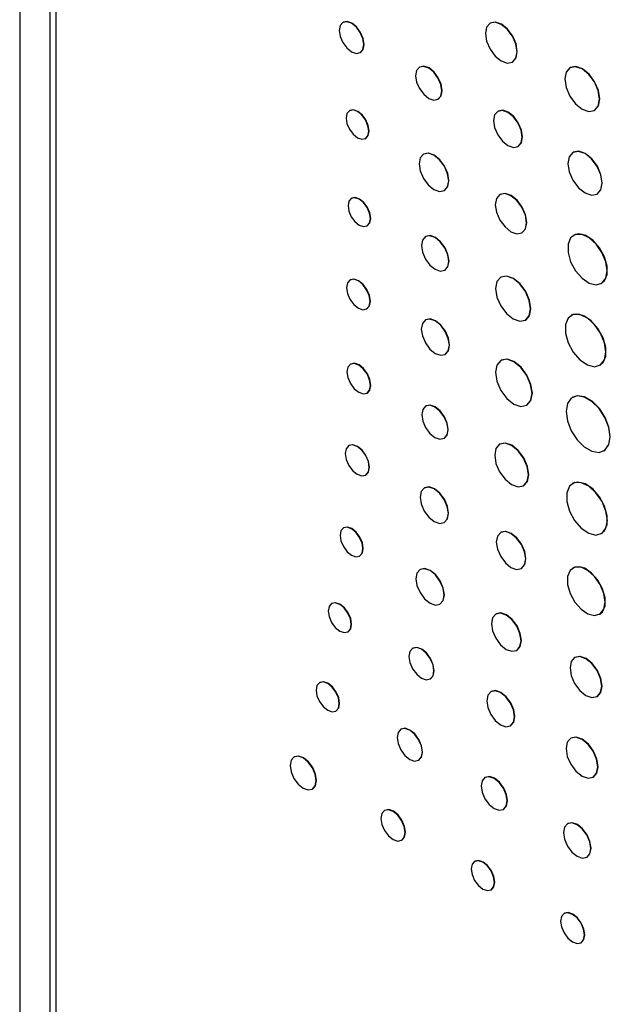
# Model space of a CAD drawing. Header units: inches. Extents: x 6.4 to 30, y 4.1 to 18.2.
# Tile 25 of 34: x 26.559 to 27.321, y 10.686 to 11.957. Entities that reach past the tile are written whole.
import ezdxf

# ---------------------------------------------------------------- set-up
doc = ezdxf.new("R2010")
doc.units = ezdxf.units.IN
doc.header["$LTSCALE"] = 2
doc.header["$MEASUREMENT"] = 0

msp = doc.modelspace()

# ---------------------------------------------------------------- linework, layer by layer
at = {"color": 7, "linetype": 'Continuous', "lineweight": 25}
for p, q in [((26.5588, 13.2385), (26.5588, 10.2402)), ((26.5977, 13.2185), (26.5977, 10.4333)), ((26.6054, 13.2075), (26.6054, 10.4329)), ((26.9763, 11.9539), (26.976, 11.9537)), ((27.1662, 11.9528), (27.1659, 11.9526)), ((26.9984, 11.9148), (26.9988, 11.915)), ((27.1947, 11.9026), (27.1951, 11.9028)), ((27.0751, 11.8961), (27.0748, 11.8959)), ((27.2692, 11.8954), (27.2688, 11.8952)), ((27.0987, 11.8545), (27.099, 11.8547)), ((26.9847, 11.8399), (26.9843, 11.8397)), ((27.1762, 11.8391), (27.1759, 11.8389)), ((27.3006, 11.8402), (27.3009, 11.8404)), ((27.0051, 11.8038), (27.0054, 11.804)), ((27.202, 11.7936), (27.2024, 11.7938)), ((27.0803, 11.7838), (27.08, 11.7836)), ((27.2733, 11.786), (27.2729, 11.7858)), ((27.107, 11.7368), (27.1073, 11.737)), ((26.9872, 11.7267), (26.9868, 11.7265)), ((27.179, 11.7316), (27.1786, 11.7314)), ((27.304, 11.732), (27.3044, 11.7322)), ((27.0073, 11.6911), (27.0076, 11.6913)), ((27.0828, 11.6773), (27.0824, 11.6771)), ((27.2071, 11.6821), (27.2075, 11.6823)), ((27.2739, 11.679), (27.2736, 11.6788)), ((27.1074, 11.6337), (27.1078, 11.6339)), ((26.9854, 11.6213), (26.9851, 11.6211)), ((27.18, 11.6248), (27.1796, 11.6246)), ((27.3095, 11.6166), (27.3099, 11.6168)), ((27.0066, 11.5837), (27.007, 11.5839)), ((27.2708, 11.5755), (27.2704, 11.5753)), ((27.0828, 11.5697), (27.0824, 11.5695)), ((27.2116, 11.5692), (27.212, 11.5694)), ((27.1081, 11.5251), (27.1084, 11.5253)), ((26.986, 11.5126), (26.9856, 11.5124)), ((27.1801, 11.5174), (27.1798, 11.5172)), ((27.3076, 11.5109), (27.308, 11.5111)), ((27.0072, 11.475), (27.0076, 11.4752)), ((27.2728, 11.4699), (27.2724, 11.4697)), ((27.083, 11.4585), (27.0827, 11.4583)), ((27.2132, 11.4593), (27.2135, 11.4595)), ((26.9838, 11.4074), (26.9834, 11.4072)), ((27.1067, 11.4167), (27.107, 11.4169)), ((27.1786, 11.4092), (27.1783, 11.409)), ((27.3125, 11.4003), (27.3128, 11.4005)), ((27.0054, 11.3691), (27.0057, 11.3693)), ((27.2092, 11.3555), (27.2095, 11.3557)), ((27.2725, 11.3585), (27.2721, 11.3583)), ((27.0814, 11.3527), (27.081, 11.3525)), ((27.1068, 11.308), (27.1071, 11.3082)), ((26.977, 11.3011), (26.9766, 11.3009)), ((27.1799, 11.2953), (27.1796, 11.2951)), ((27.3095, 11.2935), (27.3099, 11.2937)), ((26.9975, 11.2647), (26.9979, 11.2649)), ((27.0758, 11.2473), (27.0755, 11.2471)), ((27.2063, 11.2487), (27.2067, 11.2489)), ((27.2731, 11.2493), (27.2727, 11.2491)), ((26.9617, 11.2035), (26.9613, 11.2033)), ((27.1012, 11.2026), (27.1016, 11.2028)), ((27.1737, 11.19), (27.1733, 11.1898)), ((27.3072, 11.1894), (27.3076, 11.1896)), ((26.9824, 11.1668), (26.9827, 11.167)), ((27.0663, 11.1456), (27.066, 11.1454)), ((27.2004, 11.1429), (27.2007, 11.1431)), ((27.2754, 11.1337), (27.2751, 11.1335)), ((26.9461, 11.1014), (26.9458, 11.1011)), ((27.0888, 11.1059), (27.0891, 11.1061)), ((27.1672, 11.0897), (27.1668, 11.0895)), ((27.3041, 11.0833), (27.3044, 11.0835)), ((26.9669, 11.0645), (26.9673, 11.0647)), ((27.051, 11.0412), (27.0506, 11.041)), ((27.1923, 11.0455), (27.1926, 11.0457)), ((27.2704, 11.0295), (27.2701, 11.0293)), ((26.9131, 11.0053), (26.9127, 11.0051)), ((27.0737, 11.001), (27.0741, 11.0012)), ((27.1597, 10.9789), (27.1593, 10.9787)), ((27.2991, 10.979), (27.2994, 10.9792)), ((26.9367, 10.9637), (26.937, 10.9639)), ((27.03, 10.9362), (27.0296, 10.936)), ((27.1831, 10.9375), (27.1835, 10.9377)), ((27.2661, 10.9191), (27.2658, 10.9189)), ((27.0518, 10.8976), (27.0522, 10.8978)), ((27.2907, 10.8757), (27.2911, 10.8759)), ((27.1464, 10.8706), (27.146, 10.8704)), ((27.1673, 10.8336), (27.1676, 10.8338)), ((27.2619, 10.8033), (27.2616, 10.8031)), ((27.2833, 10.7654), (27.2837, 10.7656))]:
    msp.add_line(p, q, dxfattribs=at)
at = {"color": 7, "linetype": 'Continuous', "lineweight": 25, "flags": 128}
for points in [[(27.0031, 11.9251), (27.0019, 11.9328), (26.9984, 11.9407), (26.9933, 11.9477), (26.9872, 11.9526), (26.9811, 11.9547), (26.976, 11.9537), (26.9725, 11.9497), (26.9713, 11.9434), (26.9725, 11.9357), (26.976, 11.9277), (26.9811, 11.9208), (26.9872, 11.9159), (26.9933, 11.9138), (26.9984, 11.9148), (27.0019, 11.9187), (27.0031, 11.9251)], [(26.9988, 11.915), (26.9988, 11.915), (27.0022, 11.9189), (27.0034, 11.9253), (27.0022, 11.933), (26.9988, 11.9409), (26.9936, 11.9479), (26.9875, 11.9528), (26.9815, 11.9549), (26.9763, 11.9539)], [(27.2007, 11.9158), (27.1991, 11.9257), (27.1947, 11.9359), (27.1881, 11.9449), (27.1803, 11.9512), (27.1725, 11.9539), (27.1659, 11.9526), (27.1614, 11.9475), (27.1599, 11.9394), (27.1614, 11.9295), (27.1659, 11.9193), (27.1725, 11.9103), (27.1803, 11.904), (27.1881, 11.9013), (27.1947, 11.9026), (27.1991, 11.9077), (27.2007, 11.9158)], [(27.1951, 11.9028), (27.1951, 11.9028), (27.1995, 11.9079), (27.2011, 11.916), (27.1995, 11.9259), (27.1951, 11.9361), (27.1885, 11.9451), (27.1806, 11.9514), (27.1728, 11.9541), (27.1662, 11.9528)], [(27.1036, 11.8654), (27.1023, 11.8736), (27.0987, 11.8821), (27.0932, 11.8895), (27.0867, 11.8947), (27.0803, 11.8969), (27.0748, 11.8959), (27.0711, 11.8916), (27.0698, 11.8849), (27.0711, 11.8767), (27.0748, 11.8683), (27.0803, 11.8609), (27.0867, 11.8557), (27.0932, 11.8534), (27.0987, 11.8545), (27.1023, 11.8587), (27.1036, 11.8654)], [(27.099, 11.8547), (27.099, 11.8547), (27.1027, 11.8589), (27.104, 11.8656), (27.1027, 11.8738), (27.099, 11.8823), (27.0936, 11.8897), (27.0871, 11.8949), (27.0806, 11.8971), (27.0751, 11.8961)], [(27.3072, 11.8548), (27.3055, 11.8657), (27.3006, 11.8769), (27.2933, 11.8867), (27.2847, 11.8936), (27.2761, 11.8966), (27.2688, 11.8952), (27.264, 11.8896), (27.2623, 11.8807), (27.264, 11.8698), (27.2688, 11.8585), (27.2761, 11.8487), (27.2847, 11.8418), (27.2933, 11.8388), (27.3006, 11.8402), (27.3055, 11.8458), (27.3072, 11.8548)], [(27.3009, 11.8404), (27.3009, 11.8404), (27.3058, 11.846), (27.3075, 11.855), (27.3058, 11.8659), (27.3009, 11.8771), (27.2937, 11.8869), (27.2851, 11.8938), (27.2765, 11.8968), (27.2692, 11.8954)], [(27.0094, 11.8133), (27.0083, 11.8204), (27.0051, 11.8278), (27.0003, 11.8342), (26.9947, 11.8387), (26.9891, 11.8407), (26.9843, 11.8397), (26.9811, 11.8361), (26.98, 11.8302), (26.9811, 11.8231), (26.9843, 11.8158), (26.9891, 11.8093), (26.9947, 11.8048), (27.0003, 11.8029), (27.0051, 11.8038), (27.0083, 11.8074), (27.0094, 11.8133)], [(27.0054, 11.804), (27.0054, 11.804), (27.0086, 11.8077), (27.0097, 11.8135), (27.0086, 11.8206), (27.0054, 11.828), (27.0007, 11.8344), (26.9951, 11.8389), (26.9894, 11.8409), (26.9847, 11.8399)], [(27.2074, 11.8056), (27.206, 11.8145), (27.202, 11.8238), (27.196, 11.8319), (27.1889, 11.8376), (27.1819, 11.84), (27.1759, 11.8389), (27.1718, 11.8343), (27.1704, 11.8269), (27.1718, 11.8179), (27.1759, 11.8087), (27.1819, 11.8006), (27.1889, 11.7949), (27.196, 11.7924), (27.202, 11.7936), (27.206, 11.7982), (27.2074, 11.8056)], [(27.2024, 11.7938), (27.2024, 11.7938), (27.2064, 11.7984), (27.2078, 11.8058), (27.2064, 11.8147), (27.2024, 11.824), (27.1964, 11.8321), (27.1893, 11.8378), (27.1822, 11.8403), (27.1762, 11.8391)], [(27.3104, 11.7462), (27.3088, 11.7569), (27.304, 11.7679), (27.2969, 11.7775), (27.2885, 11.7843), (27.2801, 11.7872), (27.2729, 11.7858), (27.2682, 11.7803), (27.2665, 11.7716), (27.2682, 11.7609), (27.2729, 11.7499), (27.2801, 11.7403), (27.2885, 11.7335), (27.2969, 11.7306), (27.304, 11.732), (27.3088, 11.7374), (27.3104, 11.7462)], [(27.3044, 11.7322), (27.3044, 11.7322), (27.3091, 11.7376), (27.3108, 11.7464), (27.3091, 11.7571), (27.3044, 11.7681), (27.2972, 11.7777), (27.2888, 11.7845), (27.2804, 11.7874), (27.2733, 11.786)], [(27.1126, 11.7492), (27.1111, 11.7584), (27.107, 11.768), (27.1008, 11.7763), (27.0935, 11.7822), (27.0862, 11.7848), (27.08, 11.7836), (27.0759, 11.7788), (27.0744, 11.7712), (27.0759, 11.7619), (27.08, 11.7524), (27.0862, 11.744), (27.0935, 11.7381), (27.1008, 11.7356), (27.107, 11.7368), (27.1111, 11.7416), (27.1126, 11.7492)], [(27.1073, 11.737), (27.1073, 11.737), (27.1115, 11.7418), (27.1129, 11.7494), (27.1115, 11.7586), (27.1073, 11.7682), (27.1012, 11.7765), (27.0938, 11.7824), (27.0865, 11.785), (27.0803, 11.7838)], [(27.0115, 11.7005), (27.0104, 11.7075), (27.0073, 11.7147), (27.0026, 11.721), (26.997, 11.7255), (26.9915, 11.7274), (26.9868, 11.7265), (26.9837, 11.7229), (26.9826, 11.7172), (26.9837, 11.7101), (26.9868, 11.7029), (26.9915, 11.6966), (26.997, 11.6921), (27.0026, 11.6902), (27.0073, 11.6911), (27.0104, 11.6947), (27.0115, 11.7005)], [(27.0076, 11.6913), (27.0076, 11.6913), (27.0107, 11.6949), (27.0118, 11.7007), (27.0107, 11.7077), (27.0076, 11.7149), (27.0029, 11.7212), (26.9974, 11.7257), (26.9919, 11.7276), (26.9872, 11.7267)], [(27.213, 11.6951), (27.2115, 11.7049), (27.2071, 11.715), (27.2006, 11.7238), (27.1929, 11.73), (27.1852, 11.7327), (27.1786, 11.7314), (27.1743, 11.7264), (27.1727, 11.7184), (27.1743, 11.7086), (27.1786, 11.6985), (27.1852, 11.6897), (27.1929, 11.6835), (27.2006, 11.6808), (27.2071, 11.6821), (27.2115, 11.6871), (27.213, 11.6951)], [(27.2075, 11.6823), (27.2075, 11.6823), (27.2118, 11.6873), (27.2134, 11.6953), (27.2118, 11.7051), (27.2075, 11.7152), (27.2009, 11.724), (27.1932, 11.7302), (27.1855, 11.7329), (27.179, 11.7316)], [(27.1126, 11.6452), (27.1113, 11.6538), (27.1074, 11.6626), (27.1017, 11.6704), (27.0949, 11.6758), (27.0882, 11.6782), (27.0824, 11.6771), (27.0786, 11.6727), (27.0772, 11.6656), (27.0786, 11.657), (27.0824, 11.6482), (27.0882, 11.6404), (27.0949, 11.635), (27.1017, 11.6326), (27.1074, 11.6337), (27.1113, 11.6382), (27.1126, 11.6452)], [(27.1078, 11.6339), (27.1078, 11.6339), (27.1116, 11.6384), (27.113, 11.6454), (27.1116, 11.654), (27.1078, 11.6628), (27.102, 11.6706), (27.0953, 11.676), (27.0885, 11.6784), (27.0828, 11.6773)], [(27.317, 11.633), (27.3153, 11.6446), (27.3103, 11.6566), (27.3029, 11.6674), (27.2939, 11.6756), (27.2846, 11.6799), (27.2762, 11.68), (27.2699, 11.6756), (27.2666, 11.6675), (27.2666, 11.6567), (27.2699, 11.6447), (27.2762, 11.6331), (27.2846, 11.6235), (27.2939, 11.6171), (27.3029, 11.6149), (27.3103, 11.6171), (27.3153, 11.6234), (27.317, 11.633)], [(27.3099, 11.6168), (27.3135, 11.62), (27.3169, 11.6281), (27.3169, 11.6389), (27.3135, 11.6509), (27.3072, 11.6625), (27.2989, 11.6721), (27.2896, 11.6785), (27.2806, 11.6807), (27.2739, 11.679)], [(27.0111, 11.5936), (27.0099, 11.601), (27.0066, 11.6086), (27.0017, 11.6153), (26.9959, 11.62), (26.99, 11.622), (26.9851, 11.6211), (26.9818, 11.6173), (26.9806, 11.6112), (26.9818, 11.6038), (26.9851, 11.5962), (26.99, 11.5895), (26.9959, 11.5848), (27.0017, 11.5828), (27.0066, 11.5837), (27.0099, 11.5875), (27.0111, 11.5936)], [(27.007, 11.5839), (27.007, 11.5839), (27.0103, 11.5877), (27.0114, 11.5938), (27.0103, 11.6012), (27.007, 11.6088), (27.002, 11.6155), (26.9962, 11.6202), (26.9904, 11.6222), (26.9854, 11.6213)], [(27.2183, 11.5838), (27.2165, 11.5948), (27.2116, 11.6061), (27.2043, 11.616), (27.1956, 11.623), (27.187, 11.626), (27.1796, 11.6246), (27.1747, 11.619), (27.173, 11.61), (27.1747, 11.599), (27.1796, 11.5877), (27.187, 11.5778), (27.1956, 11.5708), (27.2043, 11.5678), (27.2116, 11.5692), (27.2165, 11.5748), (27.2183, 11.5838)], [(27.212, 11.5694), (27.212, 11.5694), (27.2169, 11.575), (27.2186, 11.584), (27.2169, 11.595), (27.212, 11.6063), (27.2046, 11.6162), (27.196, 11.6232), (27.1873, 11.6262), (27.18, 11.6248)], [(27.1134, 11.5368), (27.112, 11.5456), (27.1081, 11.5547), (27.1022, 11.5626), (27.0952, 11.5682), (27.0883, 11.5706), (27.0824, 11.5695), (27.0785, 11.565), (27.0771, 11.5578), (27.0785, 11.549), (27.0824, 11.5399), (27.0883, 11.532), (27.0952, 11.5264), (27.1022, 11.524), (27.1081, 11.5251), (27.112, 11.5296), (27.1134, 11.5368)], [(27.1084, 11.5253), (27.1084, 11.5253), (27.1123, 11.5298), (27.1137, 11.537), (27.1123, 11.5458), (27.1084, 11.5549), (27.1025, 11.5628), (27.0956, 11.5684), (27.0887, 11.5708), (27.0828, 11.5697)], [(27.3153, 11.5279), (27.3135, 11.5399), (27.3085, 11.5523), (27.3007, 11.5635), (27.2915, 11.5719), (27.2818, 11.5765), (27.2732, 11.5765), (27.2667, 11.572), (27.2632, 11.5636), (27.2632, 11.5524), (27.2667, 11.54), (27.2732, 11.528), (27.2818, 11.5181), (27.2915, 11.5115), (27.3007, 11.5092), (27.3085, 11.5114), (27.3135, 11.518), (27.3153, 11.5279)], [(27.308, 11.5111), (27.3117, 11.5144), (27.3152, 11.5228), (27.3152, 11.534), (27.3117, 11.5464), (27.3052, 11.5584), (27.2966, 11.5684), (27.287, 11.5749), (27.2777, 11.5772), (27.2708, 11.5755)], [(27.0117, 11.4849), (27.0105, 11.4923), (27.0072, 11.4999), (27.0023, 11.5066), (26.9964, 11.5113), (26.9906, 11.5134), (26.9856, 11.5124), (26.9823, 11.5086), (26.9812, 11.5025), (26.9823, 11.4951), (26.9856, 11.4875), (26.9906, 11.4808), (26.9964, 11.4761), (27.0023, 11.474), (27.0072, 11.475), (27.0105, 11.4788), (27.0117, 11.4849)], [(27.0076, 11.4752), (27.0076, 11.4752), (27.0109, 11.479), (27.0121, 11.4851), (27.0109, 11.4925), (27.0076, 11.5001), (27.0026, 11.5068), (26.9968, 11.5115), (26.9909, 11.5136), (26.986, 11.5126)], [(27.2201, 11.4746), (27.2183, 11.4861), (27.2132, 11.4979), (27.2055, 11.5082), (27.1965, 11.5155), (27.1874, 11.5187), (27.1798, 11.5172), (27.1746, 11.5113), (27.1728, 11.5019), (27.1746, 11.4904), (27.1798, 11.4786), (27.1874, 11.4683), (27.1965, 11.461), (27.2055, 11.4578), (27.2132, 11.4593), (27.2183, 11.4652), (27.2201, 11.4746)], [(27.2135, 11.4595), (27.2135, 11.4595), (27.2187, 11.4654), (27.2205, 11.4748), (27.2187, 11.4863), (27.2135, 11.4981), (27.2059, 11.5084), (27.1968, 11.5157), (27.1878, 11.5189), (27.1801, 11.5174)], [(27.3208, 11.4187), (27.319, 11.4308), (27.3141, 11.4435), (27.3066, 11.4552), (27.2974, 11.4644), (27.2875, 11.47), (27.2783, 11.4715), (27.2708, 11.4685), (27.2658, 11.4616), (27.2641, 11.4514), (27.2658, 11.4392), (27.2708, 11.4265), (27.2783, 11.4149), (27.2875, 11.4057), (27.2974, 11.4), (27.3066, 11.3985), (27.3141, 11.4015), (27.319, 11.4085), (27.3208, 11.4187)], [(27.3128, 11.4005), (27.3145, 11.4017), (27.3194, 11.4087), (27.3211, 11.4189), (27.3194, 11.431), (27.3145, 11.4437), (27.307, 11.4554), (27.2977, 11.4646), (27.2879, 11.4702), (27.2786, 11.4717), (27.2728, 11.4699)], [(27.1117, 11.4277), (27.1104, 11.4359), (27.1067, 11.4444), (27.1012, 11.4519), (27.0947, 11.4571), (27.0882, 11.4594), (27.0827, 11.4583), (27.079, 11.454), (27.0777, 11.4473), (27.079, 11.439), (27.0827, 11.4306), (27.0882, 11.4231), (27.0947, 11.4179), (27.1012, 11.4156), (27.1067, 11.4167), (27.1104, 11.4209), (27.1117, 11.4277)], [(27.107, 11.4169), (27.107, 11.4169), (27.1107, 11.4211), (27.112, 11.4279), (27.1107, 11.4361), (27.107, 11.4446), (27.1015, 11.4521), (27.095, 11.4573), (27.0885, 11.4596), (27.083, 11.4585)], [(27.0099, 11.3792), (27.0088, 11.3867), (27.0054, 11.3945), (27.0003, 11.4013), (26.9944, 11.4061), (26.9885, 11.4081), (26.9834, 11.4072), (26.98, 11.4033), (26.9789, 11.3971), (26.98, 11.3895), (26.9834, 11.3818), (26.9885, 11.375), (26.9944, 11.3702), (27.0003, 11.3681), (27.0054, 11.3691), (27.0088, 11.373), (27.0099, 11.3792)], [(27.0057, 11.3693), (27.0057, 11.3693), (27.0091, 11.3732), (27.0103, 11.3794), (27.0091, 11.3869), (27.0057, 11.3947), (27.0007, 11.4015), (26.9947, 11.4063), (26.9888, 11.4083), (26.9838, 11.4074)], [(27.2156, 11.3696), (27.2139, 11.3802), (27.2092, 11.3912), (27.2021, 11.4007), (27.1937, 11.4075), (27.1854, 11.4104), (27.1783, 11.409), (27.1735, 11.4036), (27.1719, 11.3949), (27.1735, 11.3842), (27.1783, 11.3733), (27.1854, 11.3638), (27.1937, 11.357), (27.2021, 11.3541), (27.2092, 11.3555), (27.2139, 11.3609), (27.2156, 11.3696)], [(27.2095, 11.3557), (27.2095, 11.3557), (27.2143, 11.3611), (27.2159, 11.3698), (27.2143, 11.3805), (27.2095, 11.3914), (27.2024, 11.4009), (27.1941, 11.4077), (27.1857, 11.4106), (27.1786, 11.4092)], [(27.3173, 11.3106), (27.3155, 11.3227), (27.3104, 11.3352), (27.3026, 11.3464), (27.2933, 11.3549), (27.2836, 11.3594), (27.2749, 11.3595), (27.2683, 11.3549), (27.2648, 11.3465), (27.2648, 11.3353), (27.2683, 11.3228), (27.2749, 11.3107), (27.2836, 11.3007), (27.2933, 11.2941), (27.3026, 11.2918), (27.3104, 11.2941), (27.3155, 11.3006), (27.3173, 11.3106)], [(27.3099, 11.2937), (27.3136, 11.2971), (27.3172, 11.3055), (27.3172, 11.3167), (27.3136, 11.3292), (27.3071, 11.3413), (27.2984, 11.3513), (27.2887, 11.3579), (27.2794, 11.3602), (27.2725, 11.3585)], [(27.1121, 11.3197), (27.1107, 11.3286), (27.1068, 11.3377), (27.1009, 11.3456), (27.0939, 11.3513), (27.0869, 11.3537), (27.081, 11.3525), (27.0771, 11.348), (27.0757, 11.3408), (27.0771, 11.3319), (27.081, 11.3228), (27.0869, 11.3149), (27.0939, 11.3092), (27.1009, 11.3068), (27.1068, 11.308), (27.1107, 11.3125), (27.1121, 11.3197)], [(27.1071, 11.3082), (27.1071, 11.3082), (27.1111, 11.3127), (27.1124, 11.32), (27.1111, 11.3288), (27.1071, 11.3379), (27.1012, 11.3458), (27.0942, 11.3515), (27.0873, 11.3539), (27.0814, 11.3527)], [(27.0018, 11.2743), (27.0007, 11.2815), (26.9975, 11.2888), (26.9927, 11.2953), (26.9871, 11.2999), (26.9814, 11.3019), (26.9766, 11.3009), (26.9734, 11.2972), (26.9723, 11.2913), (26.9734, 11.2842), (26.9766, 11.2768), (26.9814, 11.2703), (26.9871, 11.2657), (26.9927, 11.2638), (26.9975, 11.2647), (27.0007, 11.2684), (27.0018, 11.2743)], [(26.9979, 11.2649), (26.9979, 11.2649), (27.0011, 11.2686), (27.0022, 11.2745), (27.0011, 11.2817), (26.9979, 11.2891), (26.9931, 11.2955), (26.9874, 11.3001), (26.9817, 11.3021), (26.977, 11.3011)], [(27.2119, 11.261), (27.2104, 11.2702), (27.2063, 11.2796), (27.2002, 11.2879), (27.1929, 11.2937), (27.1857, 11.2962), (27.1796, 11.2951), (27.1755, 11.2903), (27.174, 11.2828), (27.1755, 11.2736), (27.1796, 11.2642), (27.1857, 11.2559), (27.1929, 11.25), (27.2002, 11.2475), (27.2063, 11.2487), (27.2104, 11.2534), (27.2119, 11.261)], [(27.2067, 11.2489), (27.2067, 11.2489), (27.2108, 11.2536), (27.2122, 11.2612), (27.2108, 11.2704), (27.2067, 11.2798), (27.2005, 11.2881), (27.1933, 11.2939), (27.1861, 11.2964), (27.1799, 11.2953)], [(27.1066, 11.2143), (27.1052, 11.2232), (27.1012, 11.2323), (27.0953, 11.2402), (27.0884, 11.2458), (27.0814, 11.2483), (27.0755, 11.2471), (27.0715, 11.2426), (27.0702, 11.2353), (27.0715, 11.2265), (27.0755, 11.2174), (27.0814, 11.2094), (27.0884, 11.2038), (27.0953, 11.2014), (27.1012, 11.2026), (27.1052, 11.2071), (27.1066, 11.2143)], [(27.1016, 11.2028), (27.1016, 11.2028), (27.1055, 11.2073), (27.1069, 11.2145), (27.1055, 11.2234), (27.1016, 11.2325), (27.0957, 11.2404), (27.0887, 11.2461), (27.0817, 11.2485), (27.0758, 11.2473)], [(27.3143, 11.2052), (27.3127, 11.2163), (27.308, 11.2278), (27.3008, 11.2382), (27.2922, 11.246), (27.2833, 11.2502), (27.2753, 11.2502), (27.2693, 11.246), (27.266, 11.2383), (27.266, 11.2279), (27.2693, 11.2164), (27.2753, 11.2053), (27.2833, 11.1961), (27.2922, 11.19), (27.3008, 11.1878), (27.308, 11.1899), (27.3127, 11.196), (27.3143, 11.2052)], [(27.3076, 11.1896), (27.311, 11.1927), (27.3143, 11.2005), (27.3143, 11.2108), (27.311, 11.2223), (27.305, 11.2335), (27.297, 11.2427), (27.2881, 11.2488), (27.2795, 11.2509), (27.2731, 11.2493)], [(26.9867, 11.1764), (26.9856, 11.1837), (26.9824, 11.1911), (26.9776, 11.1976), (26.9718, 11.2022), (26.9661, 11.2042), (26.9613, 11.2033), (26.9581, 11.1996), (26.957, 11.1936), (26.9581, 11.1864), (26.9613, 11.179), (26.9661, 11.1724), (26.9718, 11.1678), (26.9776, 11.1659), (26.9824, 11.1668), (26.9856, 11.1705), (26.9867, 11.1764)], [(26.9827, 11.167), (26.9827, 11.167), (26.986, 11.1707), (26.9871, 11.1766), (26.986, 11.1839), (26.9827, 11.1913), (26.9779, 11.1978), (26.9722, 11.2024), (26.9665, 11.2044), (26.9617, 11.2035)], [(27.206, 11.1553), (27.2045, 11.1646), (27.2004, 11.1742), (27.1942, 11.1826), (27.1869, 11.1885), (27.1795, 11.191), (27.1733, 11.1898), (27.1692, 11.185), (27.1677, 11.1774), (27.1692, 11.1681), (27.1733, 11.1585), (27.1795, 11.1502), (27.1869, 11.1442), (27.1942, 11.1417), (27.2004, 11.1429), (27.2045, 11.1477), (27.206, 11.1553)], [(27.2007, 11.1431), (27.2007, 11.1431), (27.2049, 11.1479), (27.2064, 11.1555), (27.2049, 11.1648), (27.2007, 11.1744), (27.1945, 11.1828), (27.1872, 11.1887), (27.1799, 11.1912), (27.1737, 11.19)], [(27.0935, 11.1163), (27.0923, 11.1242), (27.0888, 11.1322), (27.0835, 11.1393), (27.0774, 11.1443), (27.0712, 11.1464), (27.066, 11.1454), (27.0625, 11.1414), (27.0612, 11.135), (27.0625, 11.1271), (27.066, 11.1191), (27.0712, 11.112), (27.0774, 11.107), (27.0835, 11.1049), (27.0888, 11.1059), (27.0923, 11.1099), (27.0935, 11.1163)], [(27.0891, 11.1061), (27.0891, 11.1061), (27.0926, 11.1101), (27.0939, 11.1165), (27.0926, 11.1244), (27.0891, 11.1324), (27.0839, 11.1395), (27.0777, 11.1445), (27.0716, 11.1466), (27.0663, 11.1456)], [(27.3101, 11.0965), (27.3085, 11.1065), (27.3041, 11.1167), (27.2974, 11.1257), (27.2896, 11.132), (27.2817, 11.1348), (27.2751, 11.1335), (27.2706, 11.1284), (27.2691, 11.1202), (27.2706, 11.1102), (27.2751, 11.1), (27.2817, 11.091), (27.2896, 11.0847), (27.2974, 11.082), (27.3041, 11.0833), (27.3085, 11.0884), (27.3101, 11.0965)], [(27.3044, 11.0835), (27.3044, 11.0835), (27.3089, 11.0886), (27.3104, 11.0967), (27.3089, 11.1067), (27.3044, 11.1169), (27.2978, 11.1259), (27.2899, 11.1322), (27.2821, 11.135), (27.2754, 11.1337)], [(26.9713, 11.0742), (26.9701, 11.0815), (26.9669, 11.0889), (26.9621, 11.0955), (26.9563, 11.1001), (26.9506, 11.1021), (26.9458, 11.1011), (26.9425, 11.0974), (26.9414, 11.0915), (26.9425, 11.0842), (26.9458, 11.0767), (26.9506, 11.0702), (26.9563, 11.0656), (26.9621, 11.0636), (26.9669, 11.0645), (26.9701, 11.0683), (26.9713, 11.0742)], [(26.9673, 11.0647), (26.9673, 11.0647), (26.9705, 11.0685), (26.9716, 11.0744), (26.9705, 11.0817), (26.9673, 11.0891), (26.9624, 11.0957), (26.9567, 11.1003), (26.951, 11.1023), (26.9461, 11.1014)], [(27.1975, 11.0571), (27.1962, 11.0659), (27.1923, 11.0749), (27.1864, 11.0827), (27.1795, 11.0883), (27.1727, 11.0907), (27.1668, 11.0895), (27.1629, 11.0851), (27.1616, 11.0779), (27.1629, 11.0691), (27.1668, 11.0602), (27.1727, 11.0523), (27.1795, 11.0467), (27.1864, 11.0443), (27.1923, 11.0455), (27.1962, 11.05), (27.1975, 11.0571)], [(27.1926, 11.0457), (27.1926, 11.0457), (27.1965, 11.0502), (27.1979, 11.0573), (27.1965, 11.0661), (27.1926, 11.0751), (27.1868, 11.0829), (27.1799, 11.0885), (27.173, 11.0909), (27.1672, 11.0897)], [(27.0785, 11.0115), (27.0773, 11.0195), (27.0737, 11.0276), (27.0684, 11.0348), (27.0622, 11.0398), (27.0559, 11.042), (27.0506, 11.041), (27.0471, 11.0369), (27.0458, 11.0304), (27.0471, 11.0225), (27.0506, 11.0143), (27.0559, 11.0071), (27.0622, 11.0021), (27.0684, 10.9999), (27.0737, 11.001), (27.0773, 11.005), (27.0785, 11.0115)], [(27.0741, 11.0012), (27.0741, 11.0012), (27.0776, 11.0052), (27.0789, 11.0117), (27.0776, 11.0197), (27.0741, 11.0278), (27.0688, 11.035), (27.0625, 11.04), (27.0563, 11.0422), (27.051, 11.0412)], [(27.3051, 10.9923), (27.3035, 11.0023), (27.2991, 11.0125), (27.2924, 11.0215), (27.2846, 11.0279), (27.2767, 11.0306), (27.2701, 11.0293), (27.2656, 11.0242), (27.264, 11.016), (27.2656, 11.006), (27.2701, 10.9958), (27.2767, 10.9868), (27.2846, 10.9804), (27.2924, 10.9777), (27.2991, 10.979), (27.3035, 10.9841), (27.3051, 10.9923)], [(27.2994, 10.9792), (27.2994, 10.9792), (27.3039, 10.9843), (27.3054, 10.9925), (27.3039, 11.0025), (27.2994, 11.0127), (27.2928, 11.0217), (27.2849, 11.0281), (27.2771, 11.0308), (27.2704, 11.0295)], [(26.9416, 10.9746), (26.9403, 10.9829), (26.9367, 10.9913), (26.9312, 10.9987), (26.9247, 11.0039), (26.9182, 11.0062), (26.9127, 11.0051), (26.9091, 11.0009), (26.9078, 10.9942), (26.9091, 10.986), (26.9127, 10.9775), (26.9182, 10.9701), (26.9247, 10.9649), (26.9312, 10.9626), (26.9367, 10.9637), (26.9403, 10.9679), (26.9416, 10.9746)], [(26.937, 10.9639), (26.937, 10.9639), (26.9407, 10.9681), (26.942, 10.9749), (26.9407, 10.9831), (26.937, 10.9915), (26.9315, 10.9989), (26.9251, 11.0041), (26.9186, 11.0064), (26.9131, 11.0053)], [(27.1881, 10.9484), (27.1868, 10.9565), (27.1831, 10.9649), (27.1777, 10.9723), (27.1712, 10.9775), (27.1648, 10.9797), (27.1593, 10.9787), (27.1557, 10.9745), (27.1544, 10.9678), (27.1557, 10.9596), (27.1593, 10.9512), (27.1648, 10.9438), (27.1712, 10.9386), (27.1777, 10.9364), (27.1831, 10.9375), (27.1868, 10.9417), (27.1881, 10.9484)], [(27.1835, 10.9377), (27.1835, 10.9377), (27.1871, 10.9419), (27.1884, 10.9486), (27.1871, 10.9567), (27.1835, 10.9651), (27.178, 10.9725), (27.1716, 10.9777), (27.1652, 10.9799), (27.1597, 10.9789)], [(27.0564, 10.9077), (27.0552, 10.9154), (27.0518, 10.9232), (27.0467, 10.9301), (27.0407, 10.9349), (27.0347, 10.937), (27.0296, 10.936), (27.0262, 10.9321), (27.025, 10.9259), (27.0262, 10.9182), (27.0296, 10.9104), (27.0347, 10.9035), (27.0407, 10.8987), (27.0467, 10.8966), (27.0518, 10.8976), (27.0552, 10.9015), (27.0564, 10.9077)], [(27.0522, 10.8978), (27.0522, 10.8978), (27.0556, 10.9017), (27.0568, 10.9079), (27.0556, 10.9156), (27.0522, 10.9234), (27.0471, 10.9303), (27.0411, 10.9351), (27.0351, 10.9372), (27.03, 10.9362)], [(27.2959, 10.8871), (27.2945, 10.8957), (27.2907, 10.9045), (27.285, 10.9122), (27.2782, 10.9176), (27.2715, 10.92), (27.2658, 10.9189), (27.262, 10.9145), (27.2606, 10.9075), (27.262, 10.8989), (27.2658, 10.8901), (27.2715, 10.8824), (27.2782, 10.877), (27.285, 10.8746), (27.2907, 10.8757), (27.2945, 10.8801), (27.2959, 10.8871)], [(27.2911, 10.8759), (27.2911, 10.8759), (27.2949, 10.8803), (27.2962, 10.8873), (27.2949, 10.8959), (27.2911, 10.9047), (27.2853, 10.9124), (27.2786, 10.9179), (27.2719, 10.9202), (27.2661, 10.9191)], [(27.1717, 10.8433), (27.1705, 10.8506), (27.1673, 10.8581), (27.1624, 10.8647), (27.1567, 10.8693), (27.1509, 10.8713), (27.146, 10.8704), (27.1428, 10.8666), (27.1417, 10.8607), (27.1428, 10.8534), (27.146, 10.8459), (27.1509, 10.8393), (27.1567, 10.8347), (27.1624, 10.8327), (27.1673, 10.8336), (27.1705, 10.8374), (27.1717, 10.8433)], [(27.1676, 10.8338), (27.1676, 10.8338), (27.1709, 10.8376), (27.172, 10.8435), (27.1709, 10.8508), (27.1676, 10.8583), (27.1627, 10.8649), (27.157, 10.8695), (27.1513, 10.8715), (27.1464, 10.8706)], [(27.2878, 10.7754), (27.2866, 10.7828), (27.2833, 10.7905), (27.2783, 10.7973), (27.2724, 10.802), (27.2665, 10.8041), (27.2616, 10.8031), (27.2582, 10.7992), (27.257, 10.7931), (27.2582, 10.7857), (27.2616, 10.778), (27.2665, 10.7712), (27.2724, 10.7665), (27.2783, 10.7644), (27.2833, 10.7654), (27.2866, 10.7692), (27.2878, 10.7754)], [(27.2837, 10.7656), (27.2837, 10.7656), (27.287, 10.7694), (27.2882, 10.7756), (27.287, 10.783), (27.2837, 10.7907), (27.2787, 10.7975), (27.2728, 10.8022), (27.2669, 10.8043), (27.2619, 10.8033)]]:
    msp.add_lwpolyline(points, dxfattribs=at)

doc.saveas('drawing.dxf')
